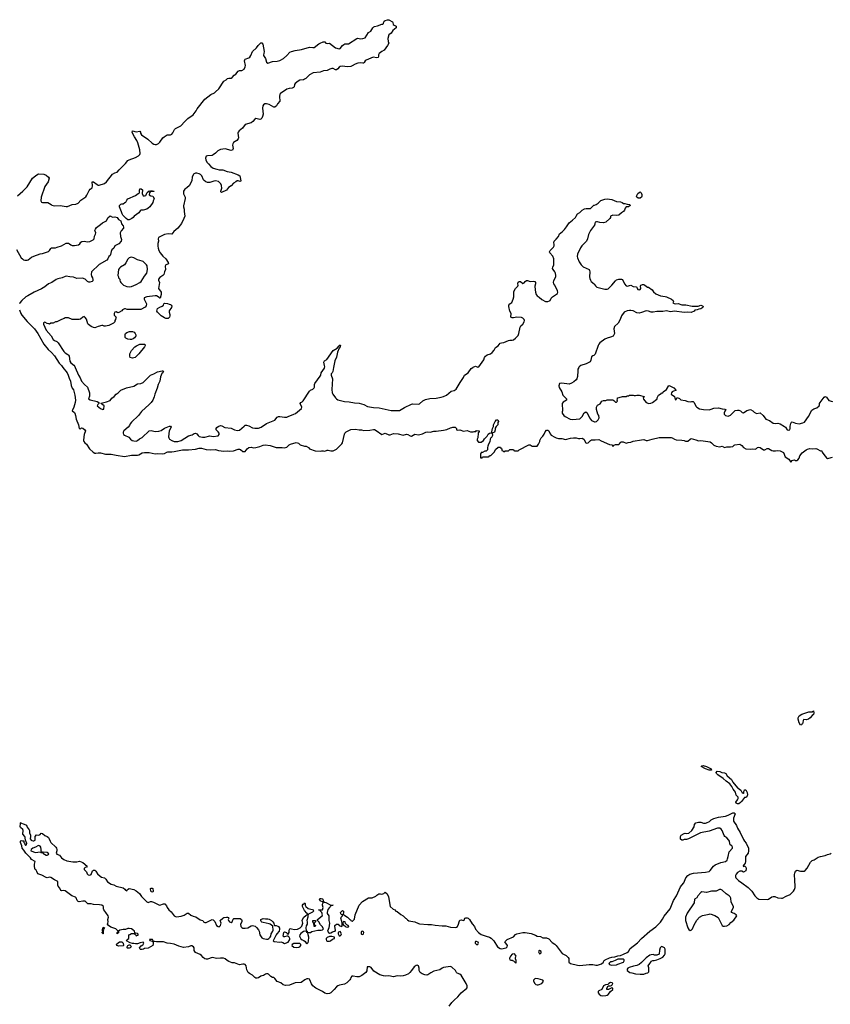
# Model space of a CAD drawing. Header units: inches. Extents: x 2348423 to 2474978, y 460702 to 613625.
# Tile 49 of 113: x 2390305 to 2403975, y 549259 to 565865. Entities that reach past the tile are written whole.
import ezdxf

# ---------------------------------------------------------------- set-up
doc = ezdxf.new("R2010")
doc.units = ezdxf.units.IN
doc.header["$MEASUREMENT"] = 0
for name, color, linetype in [('C3594', 7, 'Continuous'), ('C3595', 7, 'Continuous'), ('C3596', 7, 'Continuous'), ('C4504', 7, 'Continuous'), ('C4505', 7, 'Continuous'), ('C4506', 7, 'Continuous')]:
    doc.layers.add(name, color=color, linetype=linetype)

msp = doc.modelspace()

# ---------------------------------------------------------------- linework, layer by layer
at = {"layer": 'C3594', "color": 5, "elevation": 40}
for points in [[(2397547, 549230), (2397590, 549291), (2397630, 549331), (2397696, 549384), (2397749, 549450), (2397847, 549533), (2397851, 549549), (2397850, 549570), (2397835, 549610), (2397752, 549750), (2397730, 549769), (2397684, 549784), (2397674, 549794), (2397652, 549832), (2397590, 549888), (2397570, 549897), (2397450, 549881), (2397430, 549871), (2397390, 549840), (2397290, 549816), (2397239, 549790), (2397190, 549756), (2397170, 549751), (2397136, 549756), (2397092, 549772), (2397057, 549797), (2397040, 549830), (2397039, 549870), (2397032, 549910), (2397010, 549921), (2396990, 549916), (2396959, 549890), (2396910, 549830), (2396887, 549793), (2396864, 549776), (2396810, 549751), (2396770, 549739), (2396730, 549733), (2396670, 549742), (2396610, 549725), (2396530, 549742), (2396470, 549736), (2396439, 549739), (2396379, 549759), (2396279, 549819), (2396230, 549881), (2396210, 549890), (2396170, 549894), (2396166, 549890), (2396162, 549830), (2396157, 549823), (2396142, 549798), (2396076, 549744), (2396030, 549725), (2395990, 549725), (2395930, 549735), (2395908, 549732), (2395890, 549712), (2395884, 549690), (2395872, 549670), (2395821, 549619), (2395781, 549599), (2395696, 549584), (2395670, 549573), (2395647, 549553), (2395610, 549508), (2395550, 549453), (2395530, 549443), (2395490, 549437), (2395450, 549449), (2395410, 549475), (2395302, 549530), (2395274, 549550), (2395250, 549571), (2395225, 549605), (2395200, 549670), (2395190, 549682), (2395170, 549691), (2395150, 549687), (2395113, 549670), (2395050, 549628), (2394950, 549620), (2394857, 549583), (2394790, 549577), (2394750, 549585), (2394710, 549620), (2394650, 549645), (2394610, 549695), (2394590, 549709), (2394570, 549714), (2394538, 549730), (2394499, 549770), (2394490, 549774), (2394470, 549776), (2394451, 549770), (2394414, 549746), (2394390, 549742), (2394370, 549733), (2394333, 549707), (2394310, 549700), (2394290, 549700), (2394269, 549709), (2394230, 549750), (2394179, 549779), (2394158, 549798), (2394138, 549838), (2394124, 549910), (2394107, 549930), (2394090, 549937), (2394070, 549938), (2394010, 549923), (2393930, 549956), (2393890, 549956), (2393830, 549983), (2393806, 550000)], [(2398615, 550000), (2398633, 549993), (2398670, 549954), (2398678, 549970), (2398678, 549990), (2398675, 550000)], [(2399565, 550000), (2399565, 549970), (2399592, 549950), (2399710, 549917), (2399750, 549913), (2399911, 549931), (2399970, 549931), (2400000, 549924)]]:
    msp.add_lwpolyline(points, dxfattribs=at)
msp.add_lwpolyline([(2399010, 549693), (2398991, 549689), (2398972, 549668), (2398971, 549650), (2398990, 549612), (2399010, 549591), (2399030, 549585), (2399050, 549585), (2399110, 549612), (2399128, 549630), (2399138, 549650), (2399130, 549666), (2399049, 549689)], close=True, dxfattribs=at)
at = {"layer": 'C3595', "color": 5}
for points, elevation in [([(2391034, 560000), (2391104, 559910), (2391121, 559870), (2391137, 559817), (2391160, 559770), (2391174, 559694), (2391190, 559650), (2391210, 559625), (2391237, 559530), (2391244, 559450), (2391240, 559410), (2391220, 559330), (2391189, 559269), (2391230, 559239), (2391235, 559230), (2391247, 559190), (2391256, 559130), (2391295, 559030), (2391310, 558972), (2391330, 558965), (2391350, 558982), (2391370, 558978), (2391405, 558950), (2391416, 558930), (2391392, 558868), (2391386, 558830), (2391383, 558770), (2391387, 558750), (2391403, 558730), (2391430, 558707), (2391485, 558625), (2391543, 558570), (2391570, 558555), (2391590, 558553), (2391630, 558560), (2391670, 558560), (2391750, 558535), (2391850, 558538), (2391930, 558519), (2392070, 558499), (2392190, 558522), (2392290, 558520), (2392314, 558526), (2392370, 558558), (2392410, 558566), (2392490, 558565), (2392590, 558541), (2392632, 558548), (2392710, 558543), (2392750, 558550), (2392784, 558570), (2392805, 558575), (2392870, 558576), (2392910, 558582), (2393050, 558610), (2393150, 558611), (2393270, 558621), (2393330, 558639), (2393350, 558641), (2393370, 558639), (2393450, 558614), (2393530, 558610), (2393610, 558614), (2393657, 558597), (2393750, 558586), (2393810, 558594), (2393850, 558590), (2393910, 558593), (2393990, 558620), (2394010, 558622), (2394030, 558615), (2394070, 558584), (2394090, 558581), (2394110, 558585), (2394141, 558630), (2394170, 558650), (2394210, 558655), (2394250, 558646), (2394290, 558648), (2394356, 558664), (2394409, 558691), (2394443, 558697), (2394530, 558683), (2394630, 558651), (2394729, 558651), (2394770, 558643), (2394810, 558655), (2394850, 558694), (2394870, 558704), (2394970, 558736), (2395005, 558725), (2395037, 558697), (2395110, 558671), (2395134, 558670), (2395174, 558650), (2395194, 558630), (2395290, 558595), (2395370, 558586), (2395392, 558592), (2395430, 558592), (2395450, 558586), (2395490, 558603), (2395510, 558606), (2395550, 558596), (2395590, 558596), (2395650, 558622), (2395735, 558710), (2395749, 558731), (2395784, 558876), (2395790, 558890), (2395808, 558912), (2395890, 558951), (2395970, 558961), (2396030, 558947), (2396070, 558947), (2396110, 558934), (2396210, 558941), (2396270, 558953), (2396290, 558951), (2396317, 558937), (2396410, 558871), (2396470, 558891), (2396530, 558864), (2396555, 558865), (2396610, 558886), (2396690, 558879), (2396770, 558859), (2396830, 558875), (2396850, 558871), (2396888, 558848), (2396910, 558841), (2396970, 558874), (2397030, 558866), (2397097, 558883), (2397153, 558907), (2397186, 558914), (2397230, 558911), (2397290, 558923), (2397330, 558923), (2397450, 558941), (2397510, 558956), (2397570, 558982), (2397595, 558985), (2397610, 558992), (2397648, 558992), (2397674, 558970), (2397674, 558950), (2397684, 558944), (2397730, 558946), (2397790, 558927), (2397850, 558936), (2397910, 558916), (2397950, 558912), (2397970, 558922), (2397998, 558922), (2398010, 558934), (2398053, 558933), (2398054, 558910), (2398038, 558902), (2398034, 558890), (2398032, 558812), (2398022, 558790), (2398022, 558770), (2398041, 558741), (2398090, 558738), (2398129, 558770), (2398144, 558796), (2398190, 558842), (2398205, 558875), (2398230, 558891), (2398262, 558898), (2398268, 558912), (2398278, 558970), (2398296, 559004), (2398298, 559030), (2398322, 559090), (2398345, 559115), (2398358, 559118), (2398370, 559114), (2398378, 559090), (2398371, 559070), (2398371, 559030), (2398338, 559002), (2398324, 558976), (2398326, 558950), (2398312, 558910), (2398282, 558898), (2398274, 558890), (2398278, 558850), (2398259, 558821), (2398248, 558812), (2398238, 558790), (2398232, 558748), (2398210, 558706), (2398202, 558670), (2398192, 558650), (2398192, 558608), (2398170, 558586), (2398150, 558586), (2398110, 558566), (2398090, 558566), (2398085, 558555), (2398074, 558550), (2398074, 558490), (2398078, 558478), (2398090, 558474), (2398102, 558478), (2398110, 558494), (2398210, 558494), (2398222, 558498), (2398230, 558514), (2398250, 558514), (2398310, 558574), (2398330, 558614), (2398373, 558653), (2398413, 558653), (2398418, 558638), (2398434, 558630), (2398438, 558598), (2398453, 558593), (2398470, 558574), (2398490, 558594), (2398550, 558594), (2398570, 558614), (2398630, 558614), (2398638, 558598), (2398650, 558594), (2398710, 558594), (2398728, 558612), (2398890, 558692), (2398912, 558692), (2398950, 558674), (2399030, 558674), (2399056, 558704), (2399078, 558750), (2399078, 558770), (2399098, 558810), (2399130, 558842), (2399150, 558876), (2399164, 558916), (2399190, 558942), (2399210, 558942), (2399230, 558930), (2399250, 558878), (2399270, 558856), (2399330, 558826), (2399352, 558810), (2399390, 558799), (2399450, 558799), (2399510, 558787), (2399592, 558808), (2399645, 558815), (2399690, 558814), (2399730, 558802), (2399750, 558801), (2399790, 558807), (2399816, 558790), (2399850, 558731), (2399870, 558723), (2399890, 558727), (2399929, 558770), (2399950, 558779), (2400000, 558778)], 60), ([(2391240, 560000), (2391296, 559870), (2391324, 559824), (2391350, 559768), (2391396, 559710), (2391451, 559670), (2391483, 559570), (2391483, 559517), (2391466, 559470), (2391493, 559453), (2391610, 559425), (2391642, 559410), (2391642, 559390), (2391623, 559377), (2391611, 559350), (2391670, 559306), (2391710, 559292), (2391726, 559294), (2391729, 559350), (2391709, 559370), (2391675, 559390), (2391682, 559398), (2391770, 559418), (2391830, 559445), (2391861, 559479), (2391898, 559510), (2391930, 559548), (2391966, 559570), (2392010, 559614), (2392104, 559656), (2392230, 559686), (2392290, 559721), (2392350, 559731), (2392390, 559747), (2392513, 559867), (2392538, 559882), (2392570, 559891), (2392630, 559927), (2392710, 559945), (2392722, 559942), (2392730, 559934), (2392731, 559931), (2392718, 559910), (2392704, 559896), (2392678, 559842), (2392670, 559770), (2392641, 559710), (2392624, 559650), (2392585, 559550), (2392574, 559506), (2392548, 559450), (2392523, 559410), (2392490, 559373), (2392361, 559259), (2392310, 559189), (2392190, 559077), (2392171, 559050), (2392158, 559022), (2392135, 558990), (2392061, 558930), (2392048, 558910), (2392048, 558890), (2392056, 558870), (2392070, 558858), (2392145, 558825), (2392174, 558790), (2392203, 558770), (2392230, 558760), (2392270, 558758), (2392293, 558767), (2392324, 558796), (2392370, 558819), (2392490, 558929), (2392525, 558935), (2392590, 558921), (2392650, 558925), (2392690, 558939), (2392750, 558977), (2392830, 559008), (2392850, 559010), (2392857, 558990), (2392828, 558932), (2392816, 558830), (2392818, 558810), (2392830, 558790), (2392870, 558765), (2392910, 558753), (2392970, 558752), (2393010, 558761), (2393028, 558770), (2393150, 558847), (2393214, 558866), (2393250, 558886), (2393270, 558892), (2393290, 558880), (2393314, 558850), (2393330, 558838), (2393390, 558825), (2393430, 558826), (2393510, 558845), (2393570, 558838), (2393650, 558848), (2393669, 558870), (2393669, 558890), (2393654, 558914), (2393620, 558950), (2393621, 558970), (2393632, 558988), (2393650, 559004), (2393690, 559019), (2393715, 559015), (2393767, 558987), (2393870, 558974), (2393930, 558950), (2393979, 558939), (2394010, 558943), (2394090, 559012), (2394110, 559024), (2394130, 559029), (2394170, 559017), (2394230, 558982), (2394270, 558975), (2394330, 558975), (2394376, 558990), (2394470, 559054), (2394610, 559110), (2394650, 559159), (2394670, 559173), (2394690, 559175), (2394770, 559159), (2394810, 559162), (2394835, 559170), (2394930, 559210), (2394955, 559225), (2395055, 559310), (2395063, 559330), (2395034, 559390), (2395049, 559410), (2395070, 559422), (2395083, 559437), (2395190, 559601), (2395210, 559616), (2395250, 559636), (2395270, 559656), (2395276, 559670), (2395275, 559710), (2395280, 559730), (2395372, 559850), (2395384, 559870), (2395389, 559911), (2395443, 559990), (2395446, 560000)], 80), ([(2395598, 560000), (2395586, 559934), (2395573, 559910), (2395556, 559890), (2395557, 559870), (2395581, 559810), (2395567, 559630), (2395574, 559574), (2395587, 559547), (2395629, 559489), (2395648, 559468), (2395670, 559452), (2395783, 559423), (2395859, 559419), (2395950, 559401), (2396030, 559396), (2396110, 559373), (2396170, 559344), (2396270, 559324), (2396370, 559316), (2396570, 559271), (2396690, 559271), (2396710, 559276), (2396793, 559327), (2396910, 559379), (2396930, 559384), (2397030, 559379), (2397050, 559384), (2397103, 559437), (2397150, 559459), (2397224, 559476), (2397330, 559484), (2397410, 559498), (2397450, 559509), (2397505, 559535), (2397581, 559599), (2397630, 559613), (2397664, 559636), (2397732, 559748), (2397789, 559830), (2397809, 559870), (2397870, 559911), (2397919, 559981), (2397946, 560000)], 80), ([(2399734, 560000), (2399719, 559970), (2399715, 559945), (2399714, 559846), (2399702, 559810), (2399689, 559791), (2399650, 559758), (2399610, 559732), (2399570, 559720), (2399450, 559735), (2399410, 559728), (2399399, 559690), (2399404, 559664), (2399448, 559590), (2399465, 559530), (2399527, 559470), (2399524, 559450), (2399470, 559412), (2399456, 559390), (2399461, 559270), (2399451, 559250), (2399451, 559230), (2399481, 559190), (2399506, 559170), (2399589, 559129), (2399630, 559124), (2399750, 559131), (2399789, 559170), (2399824, 559236), (2399850, 559251), (2399874, 559234), (2399912, 559150), (2399950, 559107), (2399990, 559086), (2400000, 559085)], 80), ([(2393806, 550000), (2393770, 550025), (2393745, 550035), (2393690, 550040), (2393630, 550030), (2393550, 550046), (2393470, 550021), (2393450, 550020), (2393430, 550026), (2393399, 550050), (2393370, 550085), (2393350, 550102), (2393270, 550135), (2393250, 550168), (2393246, 550210), (2393235, 550230), (2393210, 550244), (2393190, 550244), (2393150, 550229), (2393070, 550216), (2392990, 550240), (2392910, 550273), (2392850, 550286), (2392790, 550293), (2392730, 550311), (2392612, 550312), (2392576, 550316), (2392560, 550320), (2392546, 550350), (2392510, 550353), (2392494, 550350), (2392498, 550338), (2392542, 550322), (2392550, 550314), (2392558, 550318), (2392554, 550310), (2392557, 550277), (2392551, 550250), (2392470, 550208), (2392410, 550202), (2392392, 550190), (2392370, 550184), (2392345, 550185), (2392335, 550190), (2392328, 550212), (2392356, 550244), (2392380, 550260), (2392388, 550270), (2392398, 550290), (2392390, 550306), (2392335, 550295), (2392290, 550277), (2392257, 550277), (2392230, 550285), (2392206, 550286), (2392170, 550294), (2392108, 550330), (2392118, 550350), (2392148, 550370), (2392143, 550417), (2392148, 550430), (2392162, 550438), (2392189, 550451), (2392233, 550453), (2392258, 550438), (2392270, 550414), (2392306, 550430), (2392298, 550450), (2392290, 550455), (2392260, 550460), (2392247, 550467), (2392242, 550490), (2392216, 550516), (2392190, 550532), (2392150, 550538), (2392130, 550536), (2392090, 550521), (2392050, 550521), (2391994, 550510), (2391974, 550490), (2391970, 550466), (2391958, 550462), (2391950, 550448), (2391948, 550470), (2391962, 550478), (2391966, 550490), (2391949, 550510), (2391924, 550530), (2391843, 550563), (2391801, 550590), (2391788, 550610), (2391789, 550629), (2391796, 550650), (2391792, 550690), (2391802, 550730), (2391798, 550750), (2391758, 550810), (2391724, 550850), (2391716, 550870), (2391721, 550910), (2391689, 550929), (2391650, 550939), (2391550, 550942), (2391509, 550951), (2391452, 550952), (2391410, 550997), (2391370, 550998), (2391310, 550987), (2391293, 550993), (2391277, 551010), (2391255, 551055), (2391245, 551065), (2391186, 551086), (2391070, 551172), (2391050, 551180), (2391010, 551174), (2391001, 551181), (2390980, 551220), (2390954, 551250), (2390949, 551271), (2390948, 551330), (2390890, 551356), (2390830, 551399), (2390810, 551405), (2390770, 551394), (2390750, 551397), (2390677, 551437), (2390610, 551458), (2390597, 551497), (2390582, 551522), (2390569, 551530), (2390561, 551550), (2390554, 551590), (2390555, 551625), (2390566, 551670), (2390502, 551702), (2390485, 551730), (2390409, 551810), (2390377, 551857), (2390346, 551890), (2390344, 551930), (2390318, 551990), (2390318, 552010), (2390323, 552017), (2390330, 552022), (2390350, 552014), (2390370, 552014), (2390374, 552010), (2390374, 551990), (2390392, 551972), (2390393, 551953), (2390404, 551944), (2390410, 551942), (2390418, 551950), (2390428, 551970), (2390410, 552018), (2390403, 552023), (2390399, 552070), (2390393, 552090), (2390359, 552130), (2390362, 552190), (2390356, 552210), (2390319, 552239), (2390313, 552250), (2390317, 552310), (2390321, 552319), (2390330, 552323), (2390335, 552315), (2390362, 552302), (2390410, 552288), (2390419, 552279), (2390430, 552247), (2390464, 552204), (2390470, 552190), (2390473, 552150), (2390488, 552110), (2390490, 552090), (2390483, 552050), (2390496, 552030), (2390510, 552020), (2390530, 552015), (2390543, 552017), (2390565, 552030), (2390569, 552050), (2390566, 552090), (2390590, 552116), (2390630, 552111), (2390650, 552122), (2390670, 552145), (2390690, 552141), (2390730, 552105), (2390771, 552091), (2390792, 552070), (2390805, 552050), (2390818, 552010), (2390831, 551990), (2390915, 551910), (2390927, 551890), (2390931, 551870), (2390931, 551849), (2390921, 551810), (2390930, 551792), (2390974, 551774), (2391011, 551730), (2391050, 551699), (2391100, 551680), (2391202, 551662), (2391270, 551664), (2391312, 551672), (2391370, 551651), (2391442, 551590), (2391434, 551570), (2391410, 551566), (2391394, 551550), (2391394, 551530), (2391431, 551491), (2391442, 551462), (2391462, 551442), (2391490, 551436), (2391512, 551448), (2391535, 551510), (2391550, 551521), (2391570, 551519), (2391590, 551507), (2391619, 551459), (2391661, 551421), (2391686, 551406), (2391733, 551390), (2391757, 551370), (2391784, 551324), (2391847, 551287), (2391893, 551273), (2391932, 551250), (2392050, 551223), (2392079, 551199), (2392090, 551182), (2392110, 551172), (2392124, 551196), (2392150, 551211), (2392230, 551193), (2392270, 551175), (2392326, 551126), (2392360, 551080), (2392450, 550985), (2392470, 550979), (2392510, 550995), (2392530, 550995), (2392563, 550983), (2392650, 550936), (2392666, 550934), (2392730, 550955), (2392751, 550951), (2392780, 550920), (2392791, 550890), (2392819, 550850), (2392858, 550818), (2392910, 550751), (2392930, 550739), (2392950, 550735), (2393030, 550745), (2393078, 550762), (2393130, 550796), (2393150, 550796), (2393190, 550765), (2393230, 550748), (2393276, 550736), (2393350, 550686), (2393391, 550671), (2393405, 550650), (2393430, 550639), (2393450, 550641), (2393550, 550692), (2393570, 550686), (2393596, 550656), (2393624, 550590), (2393650, 550571), (2393670, 550568), (2393690, 550586), (2393700, 550610), (2393701, 550630), (2393688, 550670), (2393730, 550710), (2393750, 550721), (2393791, 550731), (2393811, 550731), (2393824, 550724), (2393832, 550710), (2393821, 550690), (2393824, 550670), (2393843, 550650), (2393870, 550639), (2393891, 550649), (2393905, 550695), (2393914, 550706), (2394024, 550704), (2394046, 550690), (2394051, 550670), (2394051, 550650), (2394031, 550609), (2394036, 550570), (2394050, 550556), (2394070, 550544), (2394110, 550542), (2394150, 550549), (2394210, 550584), (2394230, 550587), (2394275, 550575), (2394297, 550557), (2394335, 550515), (2394344, 550490), (2394355, 550430), (2394390, 550383), (2394411, 550370), (2394470, 550358), (2394490, 550359), (2394509, 550370), (2394529, 550390), (2394539, 550410), (2394548, 550450), (2394574, 550490), (2394577, 550510), (2394575, 550575), (2394530, 550609), (2394510, 550618), (2394410, 550638), (2394387, 550647), (2394376, 550656), (2394369, 550670), (2394369, 550689), (2394410, 550705), (2394450, 550698), (2394490, 550702), (2394510, 550696), (2394550, 550672), (2394575, 550650), (2394590, 550630), (2394596, 550596), (2394602, 550590), (2394630, 550588), (2394658, 550578), (2394671, 550570), (2394685, 550545), (2394688, 550528), (2394679, 550490), (2394639, 550450), (2394628, 550432), (2394579, 550330), (2394596, 550316), (2394692, 550308), (2394711, 550311), (2394743, 550303), (2394770, 550287), (2394790, 550288), (2394832, 550308), (2394859, 550350), (2394859, 550370), (2394849, 550389), (2394830, 550409), (2394810, 550409), (2394770, 550395), (2394758, 550398), (2394749, 550410), (2394758, 550470), (2394770, 550482), (2394790, 550478), (2394802, 550470), (2394814, 550450), (2394830, 550442), (2394848, 550470), (2394849, 550510), (2394858, 550530), (2394865, 550535), (2394890, 550534), (2394941, 550521), (2394990, 550526), (2395033, 550547), (2395061, 550579), (2395077, 550610), (2395081, 550630), (2395070, 550670), (2395073, 550690), (2395099, 550730), (2395130, 550756), (2395140, 550760), (2395158, 550782), (2395158, 550790), (2395150, 550794), (2395110, 550843), (2395073, 550910), (2395076, 550930), (2395088, 550950), (2395102, 550958), (2395110, 550970), (2395120, 550960), (2395121, 550930), (2395128, 550908), (2395170, 550874), (2395239, 550859), (2395252, 550850), (2395258, 550830), (2395245, 550815), (2395178, 550782), (2395162, 550758), (2395165, 550730), (2395145, 550670), (2395152, 550650), (2395152, 550610), (2395136, 550584), (2395133, 550550), (2395138, 550498), (2395151, 550490), (2395153, 550473), (2395210, 550471), (2395233, 550487), (2395332, 550512), (2395390, 550512), (2395410, 550518), (2395428, 550530), (2395408, 550570), (2395378, 550598), (2395350, 550648), (2395326, 550670), (2395328, 550690), (2395404, 550750), (2395413, 550770), (2395399, 550810), (2395378, 550830), (2395378, 550838), (2395367, 550847), (2395346, 550850), (2395410, 550854), (2395424, 550890), (2395409, 550930), (2395409, 550950), (2395422, 550970), (2395422, 550982), (2395370, 551004), (2395361, 551030), (2395364, 551036), (2395370, 551041), (2395390, 551043), (2395410, 551036), (2395418, 551030), (2395431, 550991), (2395443, 550983), (2395470, 550979), (2395550, 550931), (2395592, 550930), (2395550, 550926), (2395547, 550910), (2395527, 550893), (2395504, 550856), (2395488, 550808), (2395488, 550788), (2395516, 550750), (2395519, 550670), (2395531, 550629), (2395520, 550550), (2395498, 550490), (2395512, 550470), (2395530, 550461), (2395550, 550463), (2395579, 550481), (2395612, 550492), (2395628, 550492), (2395633, 550510), (2395619, 550570), (2395622, 550590), (2395650, 550611), (2395674, 550610), (2395694, 550590), (2395730, 550574), (2395742, 550578), (2395746, 550590), (2395746, 550630), (2395735, 550655), (2395723, 550710), (2395729, 550731), (2395749, 550750), (2395748, 550768), (2395730, 550775), (2395723, 550783), (2395713, 550810), (2395744, 550836), (2395750, 550839), (2395763, 550830), (2395767, 550810), (2395761, 550781), (2395771, 550770), (2395835, 550730), (2395870, 550691), (2395883, 550683), (2395890, 550672), (2395910, 550662), (2395916, 550664), (2395950, 550694), (2395964, 550770), (2396030, 550931), (2396085, 550995), (2396190, 551054), (2396250, 551054), (2396310, 551082), (2396330, 551102), (2396360, 551120), (2396390, 551122), (2396410, 551114), (2396446, 551130), (2396470, 551152), (2396500, 551120), (2396523, 551070), (2396552, 550910), (2396602, 550862), (2396631, 550851), (2396650, 550831), (2396670, 550822), (2396730, 550772), (2396770, 550752), (2396810, 550712), (2396825, 550705), (2396844, 550684), (2396869, 550669), (2396969, 550649), (2397030, 550620), (2397050, 550615), (2397190, 550603), (2397250, 550606), (2397310, 550594), (2397430, 550583), (2397490, 550585), (2397570, 550563), (2397650, 550557), (2397670, 550560), (2397691, 550569), (2397707, 550610), (2397716, 550650), (2397730, 550676), (2397750, 550684), (2397790, 550675), (2397800, 550680), (2397812, 550710), (2397830, 550720), (2397850, 550720), (2397870, 550710), (2397890, 550690), (2397937, 550617), (2397973, 550573), (2397989, 550529), (2398045, 550470), (2398090, 550434), (2398170, 550407), (2398230, 550392), (2398257, 550377), (2398303, 550330), (2398362, 550230), (2398410, 550198), (2398430, 550193), (2398510, 550211), (2398527, 550230), (2398529, 550250), (2398489, 550311), (2398528, 550350), (2398630, 550395), (2398666, 550434), (2398690, 550448), (2398790, 550470), (2398830, 550470), (2398930, 550455), (2399004, 550424), (2399030, 550407), (2399090, 550405), (2399130, 550382), (2399150, 550378), (2399190, 550379), (2399230, 550362), (2399283, 550303), (2399330, 550273), (2399352, 550252), (2399455, 550115), (2399520, 550080), (2399552, 550050), (2399565, 550030), (2399565, 550000)], 40), ([(2398675, 550000), (2398668, 550028), (2398669, 550050), (2398675, 550070), (2398669, 550090), (2398650, 550109), (2398610, 550104), (2398581, 550070), (2398570, 550048), (2398564, 550030), (2398570, 550012), (2398590, 550002), (2398610, 550002), (2398615, 550000)], 40)]:
    msp.add_lwpolyline(points, dxfattribs=dict(at, elevation=elevation))
at = {"layer": 'C3595', "color": 5, "elevation": 40}
for points in [[(2390630, 551939), (2390610, 551932), (2390570, 551907), (2390525, 551890), (2390498, 551870), (2390492, 551850), (2390570, 551821), (2390652, 551832), (2390670, 551822), (2390678, 551822), (2390686, 551830), (2390668, 551848), (2390669, 551870), (2390661, 551910), (2390650, 551929)], [(2390714, 551826), (2390698, 551822), (2390694, 551810), (2390750, 551772), (2390770, 551772), (2390790, 551785), (2390794, 551790), (2390788, 551810), (2390770, 551819)], [(2392550, 551149), (2392530, 551155), (2392515, 551170), (2392509, 551210), (2392520, 551220), (2392540, 551220), (2392551, 551211), (2392558, 551170)], [(2395290, 550569), (2395269, 550570), (2395267, 550627), (2395246, 550650), (2395249, 550671), (2395294, 550670), (2395292, 550650), (2395272, 550630), (2395274, 550594), (2395291, 550590)], [(2395770, 550654), (2395762, 550650), (2395754, 550630), (2395758, 550598), (2395790, 550582), (2395798, 550570), (2395806, 550566), (2395830, 550563), (2395850, 550567), (2395854, 550570), (2395844, 550590), (2395821, 550601), (2395802, 550622), (2395792, 550652)], [(2391710, 550448), (2391702, 550462), (2391688, 550470), (2391706, 550474), (2391704, 550510), (2391710, 550550), (2391730, 550558), (2391738, 550550), (2391730, 550538), (2391724, 550536), (2391712, 550490), (2391714, 550450)], [(2395110, 550493), (2395090, 550486), (2395045, 550455), (2395027, 550430), (2395024, 550410), (2395046, 550366), (2395069, 550349), (2395098, 550338), (2395120, 550320), (2395138, 550290), (2395150, 550281), (2395170, 550302), (2395176, 550324), (2395179, 550390), (2395169, 550430), (2395166, 550466), (2395150, 550468), (2395147, 550487)], [(2395710, 550489), (2395683, 550477), (2395675, 550465), (2395674, 550450), (2395690, 550416), (2395710, 550415), (2395725, 550430), (2395732, 550450)], [(2396090, 550495), (2396070, 550488), (2396064, 550470), (2396064, 550450), (2396070, 550441), (2396090, 550436), (2396101, 550450), (2396109, 550470), (2396103, 550483)], [(2391970, 550239), (2391950, 550249), (2391935, 550270), (2391941, 550279), (2391990, 550311), (2392030, 550311), (2392052, 550290), (2392054, 550250), (2392050, 550248)], [(2395570, 550402), (2395530, 550401), (2395490, 550387), (2395471, 550370), (2395471, 550350), (2395479, 550330), (2395490, 550323), (2395530, 550324), (2395549, 550330), (2395581, 550359), (2395615, 550370), (2395614, 550390)], [(2398010, 550321), (2397990, 550317), (2397984, 550310), (2397985, 550290), (2398010, 550268), (2398030, 550267), (2398045, 550290), (2398036, 550310)], [(2392150, 550205), (2392125, 550205), (2392119, 550210), (2392117, 550230), (2392129, 550251), (2392150, 550265), (2392170, 550262), (2392183, 550230), (2392170, 550214)], [(2395030, 550285), (2394930, 550285), (2394898, 550270), (2394896, 550250), (2394930, 550224), (2394970, 550218), (2395010, 550222), (2395029, 550230), (2395046, 550250), (2395045, 550270)], [(2399070, 550166), (2399058, 550162), (2399054, 550146), (2399063, 550123), (2399070, 550112), (2399090, 550114), (2399098, 550130), (2399098, 550150)]]:
    msp.add_lwpolyline(points, close=True, dxfattribs=at)
at = {"layer": 'C3596', "color": 5}
for points, elevation in [([(2390270, 562894), (2390357, 562970), (2390430, 563047), (2390524, 563190), (2390570, 563231), (2390610, 563258), (2390630, 563265), (2390710, 563258), (2390750, 563245), (2390791, 563211), (2390802, 563190), (2390785, 563130), (2390731, 563050), (2390665, 562870), (2390662, 562810), (2390674, 562790), (2390690, 562782), (2390780, 562780), (2390834, 562750), (2390850, 562734), (2390885, 562725), (2390990, 562731), (2391090, 562716), (2391110, 562716), (2391190, 562747), (2391250, 562751), (2391289, 562771), (2391337, 562823), (2391420, 562880), (2391437, 562903), (2391477, 562983), (2391495, 563005), (2391529, 563031), (2391535, 563065), (2391530, 563132), (2391550, 563130), (2391610, 563087), (2391630, 563076), (2391647, 563073), (2391737, 563103), (2391770, 563131), (2391870, 563261), (2391910, 563283), (2391950, 563291), (2391981, 563330), (2392090, 563438), (2392130, 563489), (2392150, 563501), (2392257, 563543), (2392307, 563570), (2392333, 563590), (2392339, 563610), (2392332, 563672), (2392298, 563790), (2392282, 563830), (2392240, 563890), (2392210, 563950), (2392203, 563970), (2392209, 563990), (2392270, 563975), (2392330, 563985), (2392345, 563970), (2392344, 563950), (2392362, 563922), (2392469, 563849), (2392541, 563781), (2392567, 563767), (2392590, 563761), (2392610, 563762), (2392644, 563776), (2392670, 563798), (2392720, 563870), (2392742, 563890), (2392790, 563921), (2392850, 563924), (2392870, 563932), (2392886, 563954), (2392914, 564010), (2392930, 564030), (2393024, 564076), (2393090, 564150), (2393140, 564200), (2393230, 564261), (2393282, 564330), (2393297, 564363), (2393430, 564525), (2393530, 564603), (2393590, 564630), (2393610, 564647), (2393662, 564698), (2393750, 564827), (2393789, 564850), (2393810, 564871), (2393830, 564878), (2393870, 564879), (2393890, 564887), (2393924, 564930), (2393950, 564947), (2393990, 564995), (2394010, 565005), (2394051, 565009), (2394090, 565030), (2394110, 565067), (2394115, 565090), (2394096, 565170), (2394100, 565190), (2394110, 565200), (2394170, 565223), (2394186, 565234), (2394202, 565258), (2394230, 565326), (2394297, 565390), (2394324, 565430), (2394370, 565475), (2394390, 565477), (2394406, 565450), (2394427, 565330), (2394425, 565295), (2394417, 565270), (2394419, 565259), (2394450, 565211), (2394467, 565147), (2394490, 565133), (2394570, 565160), (2394650, 565163), (2394690, 565174), (2394752, 565210), (2394810, 565262), (2394862, 565318), (2394889, 565331), (2394950, 565347), (2395057, 565363), (2395190, 565400), (2395250, 565393), (2395270, 565397), (2395350, 565460), (2395370, 565471), (2395422, 565490), (2395451, 565490), (2395470, 565471), (2395490, 565461), (2395530, 565467), (2395630, 565390), (2395690, 565376), (2395710, 565381), (2395750, 565431), (2395770, 565447), (2395790, 565455), (2395850, 565460), (2395990, 565547), (2396010, 565551), (2396050, 565543), (2396090, 565546), (2396130, 565561), (2396190, 565647), (2396229, 565671), (2396263, 565730), (2396276, 565744), (2396290, 565752), (2396338, 565762), (2396412, 565792), (2396428, 565792), (2396438, 565802), (2396444, 565830), (2396450, 565838), (2396468, 565850), (2396510, 565865), (2396530, 565865), (2396591, 565831), (2396599, 565819), (2396606, 565786), (2396622, 565770), (2396655, 565755), (2396654, 565730), (2396598, 565682), (2396570, 565639), (2396533, 565607), (2396516, 565550), (2396518, 565498), (2396531, 565470), (2396510, 565428), (2396452, 565350), (2396410, 565329), (2396367, 565293), (2396357, 565270), (2396358, 565250), (2396350, 565226), (2396330, 565224), (2396267, 565233), (2396190, 565197), (2396150, 565184), (2396130, 565169), (2396116, 565144), (2396106, 565134), (2396090, 565130), (2396050, 565135), (2396010, 565130), (2395964, 565116), (2395910, 565084), (2395890, 565078), (2395830, 565068), (2395750, 565080), (2395710, 565078), (2395690, 565065), (2395670, 565035), (2395650, 565017), (2395630, 565018), (2395590, 565041), (2395570, 565040), (2395536, 565030), (2395493, 565007), (2395430, 565004), (2395370, 564978), (2395254, 564966), (2395190, 564936), (2395130, 564871), (2395110, 564859), (2395089, 564851), (2395030, 564842), (2395000, 564830), (2394953, 564790), (2394942, 564770), (2394932, 564730), (2394921, 564719), (2394901, 564710), (2394850, 564704), (2394810, 564691), (2394701, 564619), (2394692, 564608), (2394688, 564570), (2394692, 564488), (2394653, 564447), (2394635, 564410), (2394610, 564391), (2394590, 564390), (2394510, 564434), (2394470, 564447), (2394437, 564443), (2394418, 564430), (2394406, 564410), (2394399, 564370), (2394412, 564270), (2394402, 564230), (2394390, 564205), (2394370, 564185), (2394357, 564183), (2394290, 564196), (2394270, 564185), (2394235, 564145), (2394210, 564125), (2394110, 564096), (2394064, 564036), (2394005, 563990), (2393990, 563970), (2393985, 563950), (2393995, 563870), (2393990, 563856), (2393966, 563830), (2393910, 563791), (2393899, 563770), (2393896, 563750), (2393904, 563690), (2393895, 563665), (2393870, 563656), (2393770, 563687), (2393690, 563675), (2393647, 563653), (2393610, 563614), (2393570, 563583), (2393550, 563575), (2393470, 563571), (2393450, 563564), (2393436, 563530), (2393443, 563503), (2393462, 563462), (2393490, 563436), (2393530, 563386), (2393570, 563363), (2393630, 563344), (2393670, 563335), (2393730, 563330), (2393806, 563306), (2393873, 563293), (2393990, 563250), (2394016, 563230), (2394033, 563147), (2394030, 563138), (2394022, 563138), (2393990, 563149), (2393970, 563149), (2393951, 563130), (2393910, 563105), (2393870, 563063), (2393825, 563035), (2393790, 562992), (2393710, 562948), (2393700, 562960), (2393699, 562970), (2393716, 563024), (2393709, 563070), (2393696, 563096), (2393657, 563137), (2393610, 563148), (2393578, 563142), (2393510, 563119), (2393470, 563121), (2393445, 563130), (2393417, 563150), (2393406, 563166), (2393378, 563230), (2393353, 563253), (2393330, 563266), (2393290, 563279), (2393270, 563279), (2393238, 563262), (2393228, 563250), (2393211, 563210), (2393207, 563150), (2393171, 563069), (2393126, 563030), (2393090, 563006), (2393077, 562990), (2393069, 562970), (2393070, 562930), (2393093, 562870), (2393093, 562850), (2393066, 562726), (2393066, 562706), (2393079, 562670), (2393079, 562630), (2393088, 562550), (2393076, 562510), (2393033, 562430), (2392971, 562350), (2392906, 562294), (2392890, 562269), (2392870, 562249), (2392810, 562255), (2392750, 562243), (2392646, 562190), (2392643, 562170), (2392646, 562130), (2392636, 562090), (2392634, 562046), (2392638, 562010), (2392650, 561970), (2392675, 561930), (2392719, 561879), (2392770, 561830), (2392811, 561770), (2392812, 561750), (2392771, 561729), (2392758, 561710), (2392762, 561650), (2392745, 561615), (2392734, 561566), (2392718, 561550), (2392670, 561518), (2392648, 561490), (2392648, 561470), (2392661, 561430), (2392646, 561330), (2392691, 561269), (2392691, 561229), (2392674, 561170), (2392670, 561169), (2392659, 561179), (2392610, 561205), (2392590, 561209), (2392450, 561189), (2392406, 561174), (2392402, 561170), (2392402, 561150), (2392442, 561070), (2392440, 561040), (2392424, 561016), (2392350, 560975), (2392115, 560975), (2392090, 560988), (2392070, 560988), (2392038, 560970), (2392027, 560953), (2391976, 560924), (2391963, 560923), (2391930, 560936), (2391910, 560933), (2391898, 560910), (2391898, 560890), (2391901, 560881), (2391932, 560850), (2391924, 560836), (2391922, 560810), (2391912, 560790), (2391912, 560768), (2391890, 560746), (2391811, 560709), (2391750, 560698), (2391730, 560698), (2391710, 560708), (2391690, 560709), (2391630, 560693), (2391570, 560669), (2391550, 560673), (2391512, 560692), (2391466, 560726), (2391457, 560737), (2391432, 560812), (2391410, 560841), (2391390, 560858), (2391371, 560849), (2391330, 560815), (2391310, 560809), (2391190, 560808), (2391130, 560838), (2391070, 560838), (2391056, 560824), (2391010, 560809), (2390934, 560770), (2390910, 560768), (2390870, 560748), (2390833, 560747), (2390810, 560728), (2390796, 560736), (2390770, 560742), (2390730, 560764), (2390708, 560752), (2390709, 560730), (2390752, 560630), (2390835, 560535), (2390872, 560470), (2390890, 560455), (2390930, 560437), (2390956, 560416), (2391050, 560266), (2391070, 560247), (2391119, 560219), (2391128, 560208), (2391137, 560190), (2391150, 560104), (2391170, 560076), (2391218, 560038), (2391234, 560014), (2391240, 560000)], 80), ([(2397946, 560000), (2397954, 560006), (2397990, 560023), (2398030, 560004), (2398050, 560008), (2398130, 560128), (2398146, 560170), (2398160, 560190), (2398190, 560212), (2398247, 560230), (2398273, 560250), (2398308, 560290), (2398330, 560336), (2398374, 560366), (2398410, 560408), (2398430, 560416), (2398470, 560420), (2398550, 560455), (2398570, 560459), (2398610, 560459), (2398630, 560468), (2398666, 560494), (2398710, 560541), (2398722, 560570), (2398743, 560677), (2398758, 560702), (2398790, 560731), (2398815, 560770), (2398818, 560790), (2398812, 560810), (2398790, 560832), (2398770, 560841), (2398690, 560847), (2398630, 560837), (2398610, 560839), (2398589, 560849), (2398595, 560910), (2398570, 560950), (2398554, 561030), (2398554, 561050), (2398569, 561070), (2398603, 561097), (2398626, 561150), (2398637, 561190), (2398639, 561281), (2398669, 561330), (2398704, 561370), (2398709, 561390), (2398703, 561410), (2398710, 561436), (2398730, 561451), (2398750, 561451), (2398790, 561418), (2398810, 561425), (2398829, 561451), (2398850, 561465), (2398870, 561465), (2398911, 561451), (2398970, 561457), (2398990, 561451), (2399004, 561430), (2399004, 561410), (2398994, 561370), (2398996, 561310), (2399001, 561270), (2399016, 561230), (2399031, 561210), (2399066, 561186), (2399110, 561145), (2399170, 561111), (2399210, 561111), (2399239, 561121), (2399250, 561131), (2399270, 561170), (2399288, 561192), (2399372, 561248), (2399379, 561270), (2399375, 561290), (2399330, 561386), (2399314, 561410), (2399307, 561430), (2399315, 561465), (2399346, 561530), (2399348, 561550), (2399339, 561590), (2399330, 561610), (2399301, 561650), (2399293, 561670), (2399295, 561690), (2399312, 561728), (2399315, 561750), (2399315, 561830), (2399295, 561875), (2399246, 561930), (2399239, 561950), (2399249, 561970), (2399309, 562030), (2399318, 562050), (2399321, 562070), (2399313, 562110), (2399316, 562130), (2399354, 562166), (2399390, 562210), (2399410, 562251), (2399430, 562271), (2399459, 562290), (2399494, 562326), (2399509, 562350), (2399529, 562370), (2399570, 562438), (2399630, 562481), (2399679, 562530), (2399687, 562553), (2399710, 562591), (2399750, 562611), (2399790, 562651), (2399830, 562675), (2399857, 562683), (2399910, 562679), (2399930, 562683), (2399950, 562695), (2399990, 562734), (2400000, 562738)], 80), ([(2390250, 561990), (2390330, 561851), (2390350, 561831), (2390370, 561817), (2390390, 561811), (2390430, 561811), (2390450, 561816), (2390502, 561858), (2390541, 561879), (2390650, 561914), (2390690, 561919), (2390790, 561954), (2390809, 561970), (2390830, 562007), (2390844, 562016), (2390910, 562017), (2390938, 562030), (2391009, 562051), (2391090, 562095), (2391130, 562095), (2391147, 562087), (2391165, 562070), (2391190, 562059), (2391230, 562055), (2391295, 562065), (2391317, 562083), (2391334, 562110), (2391356, 562124), (2391390, 562131), (2391450, 562116), (2391490, 562122), (2391542, 562150), (2391562, 562170), (2391567, 562213), (2391585, 562250), (2391589, 562270), (2391575, 562310), (2391582, 562330), (2391602, 562358), (2391622, 562378), (2391670, 562411), (2391699, 562441), (2391769, 562470), (2391790, 562525), (2391830, 562555), (2391870, 562536), (2391910, 562540), (2391947, 562530), (2391974, 562494), (2392010, 562470), (2392022, 562422), (2392048, 562390), (2392056, 562364), (2392055, 562350), (2392014, 562306), (2392000, 562270), (2392006, 562210), (2392023, 562157), (2392015, 562130), (2391977, 562083), (2391930, 562064), (2391911, 562050), (2391891, 562010), (2391859, 561981), (2391846, 561954), (2391837, 561903), (2391830, 561889), (2391808, 561870), (2391793, 561830), (2391777, 561810), (2391643, 561737), (2391515, 561610), (2391509, 561569), (2391517, 561537), (2391531, 561510), (2391537, 561483), (2391537, 561463), (2391530, 561449), (2391490, 561436), (2391470, 561438), (2391450, 561450), (2391407, 561487), (2391366, 561506), (2391270, 561501), (2391210, 561525), (2391150, 561530), (2391090, 561542), (2391070, 561536), (2391021, 561510), (2390950, 561494), (2390919, 561481), (2390850, 561434), (2390790, 561412), (2390730, 561358), (2390674, 561326), (2390550, 561271), (2390440, 561210), (2390410, 561190), (2390339, 561130), (2390307, 561090), (2390300, 561070)], 60), ([(2400000, 562406), (2399998, 562402), (2399931, 562309), (2399898, 562242), (2399881, 562170), (2399864, 562130), (2399787, 562053), (2399762, 562018), (2399712, 561910), (2399707, 561870), (2399713, 561850), (2399739, 561779), (2399771, 561731), (2399810, 561698), (2399906, 561650), (2399917, 561637), (2399921, 561610), (2399917, 561530), (2399920, 561500), (2399929, 561470), (2399945, 561450), (2399991, 561411), (2400000, 561398)], 80), ([(2390301, 560970), (2390324, 560910), (2390341, 560881), (2390430, 560776), (2390553, 560650), (2390612, 560570), (2390713, 560393), (2390785, 560305), (2390844, 560250), (2390890, 560197), (2390973, 560073), (2391011, 560030), (2391034, 560000)], 60), ([(2395446, 560000), (2395450, 560010), (2395448, 560030), (2395432, 560090), (2395443, 560110), (2395484, 560136), (2395590, 560284), (2395657, 560323), (2395690, 560366), (2395710, 560381), (2395717, 560370), (2395712, 560350), (2395694, 560326), (2395665, 560255), (2395650, 560175), (2395618, 560110), (2395598, 560000)], 80), ([(2400000, 560213), (2399990, 560201), (2399970, 560195), (2399950, 560179), (2399939, 560121), (2399925, 560095), (2399857, 560063), (2399770, 560034), (2399739, 560010), (2399734, 560000)], 80)]:
    msp.add_lwpolyline(points, dxfattribs=dict(at, elevation=elevation))
for points, elevation in [([(2392390, 562894), (2392410, 562894), (2392430, 562902), (2392438, 562910), (2392442, 562930), (2392455, 562950), (2392490, 562978), (2392506, 562974), (2392522, 562978), (2392530, 562992), (2392534, 562974), (2392572, 562970), (2392570, 562966), (2392569, 562969), (2392511, 562969), (2392497, 562943), (2392491, 562910), (2392514, 562894), (2392550, 562887), (2392572, 562850), (2392570, 562830), (2392556, 562810), (2392550, 562782), (2392499, 562710), (2392470, 562684), (2392447, 562670), (2392390, 562652), (2392350, 562650), (2392338, 562642), (2392314, 562610), (2392233, 562550), (2392220, 562530), (2392199, 562510), (2392150, 562489), (2392130, 562489), (2392099, 562510), (2392045, 562570), (2392033, 562590), (2392024, 562624), (2391990, 562710), (2391990, 562730), (2391998, 562742), (2392010, 562753), (2392030, 562760), (2392050, 562759), (2392081, 562779), (2392093, 562790), (2392110, 562822), (2392130, 562842), (2392261, 562899), (2392305, 562935), (2392319, 562941), (2392328, 562950), (2392324, 562990), (2392330, 563011), (2392354, 563014), (2392374, 562994), (2392372, 562932)], 60), ([(2392190, 561857), (2392170, 561855), (2392150, 561846), (2392130, 561825), (2392098, 561762), (2392073, 561730), (2392003, 561690), (2391986, 561674), (2391974, 561650), (2391962, 561550), (2391974, 561530), (2391974, 561510), (2391994, 561490), (2391994, 561470), (2392002, 561450), (2392012, 561430), (2392031, 561410), (2392058, 561390), (2392110, 561366), (2392150, 561362), (2392190, 561366), (2392270, 561399), (2392329, 561430), (2392352, 561448), (2392410, 561538), (2392449, 561591), (2392461, 561650), (2392454, 561714), (2392444, 561730), (2392390, 561784), (2392370, 561795), (2392290, 561817), (2392230, 561847)], 80), ([(2392810, 560828), (2392772, 560828), (2392750, 560835), (2392690, 560868), (2392628, 560930), (2392618, 560950), (2392630, 560992), (2392666, 561014), (2392710, 561031), (2392729, 561050), (2392738, 561070), (2392750, 561082), (2392797, 561077), (2392825, 561065), (2392850, 561062), (2392862, 561050), (2392871, 561031), (2392865, 561010), (2392824, 560956), (2392825, 560930), (2392838, 560890), (2392838, 560870), (2392830, 560846)], 80), ([(2392190, 560469), (2392169, 560469), (2392130, 560479), (2392095, 560495), (2392085, 560505), (2392083, 560557), (2392088, 560570), (2392110, 560591), (2392155, 560605), (2392205, 560605), (2392234, 560594), (2392254, 560574), (2392265, 560550), (2392265, 560530), (2392260, 560520), (2392242, 560498), (2392220, 560480)], 80), ([(2392210, 560157), (2392169, 560170), (2392161, 560190), (2392165, 560230), (2392193, 560287), (2392249, 560350), (2392274, 560366), (2392330, 560391), (2392414, 560390), (2392422, 560370), (2392411, 560350), (2392315, 560230), (2392250, 560169)], 80)]:
    msp.add_lwpolyline(points, close=True, dxfattribs=dict(at, elevation=elevation))
at = {"layer": 'C4504', "color": 5, "elevation": 40}
for points in [[(2400000, 549924), (2400020, 549920), (2400050, 549918), (2400118, 549942), (2400148, 549972), (2400158, 549990), (2400168, 550000)], [(2400345, 550000), (2400290, 549978), (2400270, 549975), (2400242, 549950), (2400254, 549930), (2400282, 549922), (2400370, 549926), (2400390, 549938), (2400486, 549970), (2400498, 549990), (2400498, 550000)], [(2400827, 550000), (2400790, 549962), (2400751, 549929), (2400710, 549913), (2400657, 549903), (2400581, 549879), (2400562, 549870), (2400547, 549853), (2400551, 549830), (2400570, 549811), (2400596, 549796), (2400630, 549791), (2400690, 549771), (2400770, 549765), (2400830, 549769), (2400870, 549785), (2400898, 549790), (2400915, 549805), (2400912, 549872), (2400902, 549910), (2400929, 549950), (2400949, 549970), (2400955, 549985), (2400984, 549996), (2401007, 550000)]]:
    msp.add_lwpolyline(points, dxfattribs=at)
msp.add_lwpolyline([(2400270, 549625), (2400238, 549610), (2400225, 549595), (2400182, 549590), (2400152, 549570), (2400122, 549510), (2400071, 549489), (2400063, 549477), (2400059, 549450), (2400076, 549430), (2400106, 549410), (2400130, 549403), (2400190, 549408), (2400210, 549411), (2400230, 549422), (2400267, 549473), (2400308, 549510), (2400306, 549530), (2400290, 549538), (2400234, 549510), (2400208, 549510), (2400208, 549532), (2400228, 549572), (2400270, 549571), (2400283, 549577), (2400298, 549590), (2400308, 549610), (2400299, 549619)], close=True, dxfattribs=at)
at = {"layer": 'C4505', "color": 5}
for points, elevation in [([(2400000, 559085), (2400010, 559084), (2400031, 559089), (2400061, 559119), (2400079, 559150), (2400069, 559189), (2400054, 559214), (2400030, 559290), (2400030, 559332), (2400050, 559366), (2400092, 559388), (2400124, 559430), (2400150, 559442), (2400190, 559444), (2400211, 559451), (2400310, 559451), (2400324, 559444), (2400350, 559414), (2400370, 559414), (2400386, 559430), (2400378, 559450), (2400386, 559470), (2400386, 559490), (2400413, 559493), (2400470, 559512), (2400530, 559512), (2400550, 559522), (2400570, 559522), (2400590, 559532), (2400648, 559532), (2400670, 559525), (2400690, 559525), (2400710, 559531), (2400750, 559531), (2400834, 559510), (2400822, 559490), (2400824, 559464), (2400872, 559410), (2400914, 559394), (2400950, 559396), (2400979, 559410), (2401050, 559465), (2401055, 559470), (2401055, 559490), (2401078, 559530), (2401120, 559560), (2401128, 559570), (2401150, 559572), (2401159, 559590), (2401215, 559630), (2401250, 559694), (2401270, 559692), (2401334, 559654), (2401374, 559610), (2401330, 559599), (2401310, 559589), (2401296, 559570), (2401291, 559550), (2401345, 559510), (2401354, 559490), (2401358, 559458), (2401370, 559454), (2401390, 559492), (2401430, 559476), (2401455, 559455), (2401530, 559441), (2401570, 559423), (2401610, 559422), (2401632, 559428), (2401665, 559425), (2401681, 559410), (2401710, 559345), (2401725, 559330), (2401770, 559303), (2401834, 559290), (2401930, 559285), (2401966, 559294), (2402010, 559311), (2402090, 559319), (2402150, 559301), (2402199, 559299), (2402212, 559290), (2402195, 559265), (2402184, 559236), (2402185, 559210), (2402210, 559188), (2402250, 559180), (2402290, 559196), (2402370, 559271), (2402410, 559281), (2402430, 559281), (2402458, 559270), (2402490, 559238), (2402510, 559235), (2402565, 559275), (2402630, 559293), (2402667, 559270), (2402690, 559244), (2402730, 559222), (2402790, 559234), (2402842, 559190), (2402889, 559129), (2402950, 559106), (2403010, 559062), (2403047, 559053), (2403090, 559062), (2403131, 559050), (2403205, 559005), (2403221, 558990), (2403247, 558950), (2403270, 558942), (2403292, 558950), (2403298, 558970), (2403299, 559010), (2403307, 559053), (2403321, 559079), (2403330, 559083), (2403390, 559059), (2403448, 559048), (2403510, 559063), (2403542, 559078), (2403610, 559170), (2403663, 559277), (2403697, 559303), (2403750, 559319), (2403785, 559350), (2403792, 559370), (2403793, 559390), (2403804, 559410), (2403870, 559501), (2403890, 559511), (2403910, 559496), (2403950, 559443), (2404010, 559424)], 80), ([(2400000, 558778), (2400010, 558777), (2400070, 558783), (2400110, 558761), (2400250, 558701), (2400292, 558692), (2400310, 558674), (2400322, 558678), (2400326, 558690), (2400350, 558702), (2400390, 558698), (2400410, 558701), (2400422, 558710), (2400429, 558731), (2400450, 558746), (2400483, 558743), (2400530, 558722), (2400565, 558735), (2400610, 558739), (2400650, 558755), (2400790, 558781), (2400830, 558783), (2400870, 558767), (2400890, 558767), (2400970, 558793), (2401090, 558818), (2401230, 558816), (2401290, 558821), (2401310, 558813), (2401348, 558788), (2401377, 558777), (2401470, 558776), (2401510, 558766), (2401534, 558754), (2401570, 558759), (2401609, 558790), (2401630, 558799), (2401710, 558778), (2401750, 558762), (2401790, 558768), (2401870, 558759), (2401950, 558743), (2401970, 558731), (2402010, 558687), (2402050, 558671), (2402110, 558663), (2402151, 558671), (2402192, 558652), (2402230, 558661), (2402290, 558661), (2402330, 558667), (2402352, 558688), (2402366, 558694), (2402450, 558706), (2402481, 558681), (2402510, 558647), (2402550, 558628), (2402630, 558619), (2402670, 558626), (2402710, 558623), (2402730, 558631), (2402750, 558647), (2402770, 558653), (2402790, 558647), (2402850, 558609), (2402870, 558609), (2402908, 558632), (2402930, 558635), (2402990, 558601), (2403010, 558594), (2403049, 558591), (2403090, 558599), (2403130, 558595), (2403186, 558566), (2403216, 558490), (2403273, 558453), (2403310, 558405), (2403332, 558428), (2403350, 558437), (2403370, 558443), (2403390, 558431), (2403410, 558431), (2403430, 558441), (2403449, 558470), (2403461, 558510), (2403499, 558561), (2403570, 558611), (2403590, 558621), (2403630, 558631), (2403670, 558627), (2403730, 558631), (2403750, 558627), (2403810, 558591), (2403830, 558592), (2403838, 558570), (2403864, 558530), (2403913, 558473), (2403930, 558467), (2403950, 558469), (2404010, 558489)], 60), ([(2400168, 550000), (2400178, 550010), (2400250, 550045), (2400290, 550056), (2400340, 550060), (2400390, 550078), (2400435, 550085), (2400490, 550105), (2400550, 550133), (2400570, 550151), (2400601, 550199), (2400725, 550295), (2400790, 550370), (2400930, 550490), (2401034, 550566), (2401110, 550647), (2401146, 550694), (2401175, 550745), (2401273, 550867), (2401333, 551010), (2401384, 551090), (2401450, 551241), (2401469, 551270), (2401506, 551310), (2401539, 551390), (2401570, 551431), (2401606, 551454), (2401670, 551470), (2401871, 551489), (2401930, 551500), (2401950, 551515), (2402005, 551590), (2402033, 551610), (2402128, 551652), (2402210, 551670), (2402233, 551690), (2402244, 551710), (2402255, 551750), (2402269, 551830), (2402324, 551890), (2402324, 551910), (2402314, 551930), (2402289, 551950), (2402279, 551970), (2402273, 552010), (2402264, 552030), (2402230, 552069), (2402198, 552090), (2402185, 552105), (2402154, 552190), (2402133, 552213), (2402110, 552229), (2402070, 552229), (2401930, 552178), (2401788, 552152), (2401750, 552137), (2401582, 552050), (2401550, 552039), (2401510, 552038), (2401490, 552029), (2401470, 552028), (2401450, 552046), (2401448, 552088), (2401462, 552110), (2401510, 552141), (2401530, 552146), (2401550, 552141), (2401590, 552146), (2401639, 552190), (2401679, 552250), (2401687, 552293), (2401710, 552317), (2401752, 552332), (2401790, 552330), (2401836, 552316), (2401870, 552315), (2401890, 552320), (2401938, 552342), (2401966, 552370), (2402009, 552391), (2402090, 552413), (2402207, 552433), (2402250, 552447), (2402330, 552489), (2402354, 552490), (2402371, 552470), (2402340, 552400), (2402344, 552350), (2402394, 552274), (2402410, 552231), (2402455, 552155), (2402510, 552038), (2402526, 552010), (2402555, 551975), (2402593, 551893), (2402598, 551850), (2402590, 551810), (2402547, 551750), (2402544, 551730), (2402546, 551670), (2402540, 551640), (2402525, 551615), (2402510, 551606), (2402505, 551590), (2402510, 551582), (2402530, 551594), (2402550, 551574), (2402554, 551550), (2402552, 551510), (2402510, 551489), (2402483, 551503), (2402450, 551502), (2402410, 551481), (2402385, 551455), (2402375, 551430), (2402374, 551410), (2402381, 551390), (2402425, 551345), (2402484, 551310), (2402592, 551230), (2402650, 551170), (2402703, 551090), (2402735, 551055), (2402770, 551032), (2402910, 551026), (2402930, 551035), (2402988, 551072), (2403010, 551079), (2403037, 551077), (2403090, 551055), (2403153, 551047), (2403170, 551051), (2403230, 551085), (2403298, 551110), (2403352, 551168), (2403370, 551196), (2403382, 551230), (2403385, 551250), (2403375, 551350), (2403373, 551450), (2403375, 551470), (2403390, 551507), (2403410, 551519), (2403470, 551502), (2403533, 551507), (2403550, 551518), (2403584, 551556), (2403643, 551657), (2403670, 551683), (2403702, 551698), (2403770, 551741), (2403810, 551754), (2403890, 551767), (2403930, 551787), (2403970, 551798), (2403988, 551810)], 40), ([(2401007, 550000), (2401050, 550007), (2401108, 550030), (2401150, 550056), (2401177, 550090), (2401189, 550110), (2401193, 550130), (2401188, 550190), (2401178, 550210), (2401146, 550230), (2401130, 550234), (2401105, 550210), (2401092, 550170), (2401090, 550106), (2401048, 550088), (2401010, 550086), (2400990, 550098), (2400956, 550096), (2400934, 550090), (2400870, 550044), (2400827, 550000)], 40), ([(2400498, 550000), (2400498, 550010), (2400490, 550018), (2400470, 550022), (2400390, 550018), (2400345, 550000)], 40)]:
    msp.add_lwpolyline(points, dxfattribs=dict(at, elevation=elevation))
at = {"layer": 'C4505', "color": 5, "elevation": 40}
for points in [[(2403570, 554056), (2403530, 554062), (2403523, 554057), (2403516, 554044), (2403513, 554013), (2403506, 553990), (2403496, 553984), (2403490, 553974), (2403470, 553968), (2403450, 554004), (2403432, 554070), (2403434, 554090), (2403450, 554125), (2403493, 554150), (2403544, 554170), (2403615, 554190), (2403667, 554193), (2403690, 554207), (2403698, 554170), (2403690, 554145), (2403670, 554130), (2403636, 554090), (2403608, 554070)], [(2401970, 553209), (2401930, 553210), (2401870, 553230), (2401799, 553270), (2401810, 553281), (2401830, 553285), (2401890, 553272), (2401964, 553230)], [(2402510, 552814), (2402516, 552824), (2402518, 552850), (2402526, 552870), (2402530, 552874), (2402550, 552874), (2402574, 552830), (2402579, 552790), (2402570, 552758), (2402550, 552748), (2402530, 552748), (2402480, 552680), (2402459, 552661), (2402430, 552643), (2402410, 552640), (2402385, 552650), (2402384, 552670), (2402412, 552710), (2402420, 552730), (2402420, 552750), (2402390, 552785), (2402376, 552836), (2402362, 552862), (2402339, 552890), (2402314, 552934), (2402278, 552978), (2402220, 553020), (2402167, 553070), (2402077, 553130), (2402057, 553150), (2402052, 553170), (2402069, 553190), (2402110, 553183), (2402146, 553166), (2402190, 553162), (2402212, 553152), (2402237, 553110), (2402310, 553050), (2402330, 553003), (2402410, 552911), (2402424, 552904), (2402468, 552868), (2402490, 552826), (2402504, 552824)], [(2402130, 551194), (2402107, 551193), (2402050, 551169), (2401970, 551167), (2401886, 551146), (2401810, 551154), (2401790, 551144), (2401742, 551090), (2401724, 551056), (2401685, 551030), (2401681, 550970), (2401562, 550798), (2401531, 550730), (2401531, 550671), (2401570, 550551), (2401590, 550521), (2401610, 550503), (2401630, 550511), (2401650, 550534), (2401678, 550602), (2401723, 550677), (2401769, 550731), (2401821, 550759), (2401930, 550781), (2401950, 550784), (2402030, 550758), (2402086, 550726), (2402150, 550591), (2402170, 550579), (2402190, 550575), (2402230, 550582), (2402270, 550605), (2402300, 550640), (2402350, 550678), (2402398, 550750), (2402388, 550770), (2402353, 550793), (2402309, 550810), (2402309, 550831), (2402344, 550890), (2402344, 550910), (2402303, 550983), (2402297, 551050), (2402289, 551070), (2402269, 551090), (2402221, 551121), (2402150, 551185)]]:
    msp.add_lwpolyline(points, close=True, dxfattribs=at)
at = {"layer": 'C4506', "color": 5, "elevation": 80}
msp.add_lwpolyline([(2400770, 562856), (2400737, 562857), (2400715, 562870), (2400708, 562888), (2400730, 562931), (2400750, 562951), (2400770, 562962), (2400786, 562946), (2400797, 562917), (2400799, 562890), (2400790, 562870)], close=True, dxfattribs=at)
for points in [[(2400000, 562738), (2400028, 562750), (2400058, 562770), (2400105, 562815), (2400170, 562840), (2400210, 562843), (2400290, 562831), (2400370, 562796), (2400435, 562795), (2400464, 562784), (2400490, 562766), (2400510, 562765), (2400550, 562751), (2400594, 562750), (2400602, 562730), (2400570, 562709), (2400530, 562708), (2400515, 562685), (2400504, 562650), (2400490, 562630), (2400452, 562608), (2400410, 562567), (2400370, 562561), (2400310, 562567), (2400268, 562552), (2400266, 562530), (2400255, 562510), (2400190, 562450), (2400150, 562437), (2400090, 562443), (2400050, 562455), (2400030, 562455), (2400012, 562448), (2400002, 562430), (2400002, 562410), (2400000, 562406)], [(2400000, 561398), (2400015, 561375), (2400036, 561356), (2400170, 561322), (2400210, 561319), (2400230, 561325), (2400243, 561337), (2400290, 561385), (2400350, 561463), (2400370, 561479), (2400407, 561487), (2400454, 561490), (2400470, 561485), (2400503, 561410), (2400530, 561379), (2400550, 561372), (2400610, 561387), (2400650, 561364), (2400701, 561361), (2400713, 561353), (2400720, 561330), (2400730, 561317), (2400749, 561309), (2400770, 561316), (2400782, 561330), (2400773, 561370), (2400779, 561390), (2400810, 561398), (2400830, 561398), (2400850, 561390), (2400890, 561356), (2400910, 561351), (2400971, 561310), (2400995, 561275), (2401030, 561242), (2401110, 561205), (2401190, 561196), (2401210, 561190), (2401299, 561150), (2401324, 561130), (2401330, 561110), (2401318, 561090), (2401340, 561080), (2401370, 561075), (2401410, 561080), (2401470, 561055), (2401536, 561056), (2401647, 561033), (2401690, 561036), (2401749, 561031), (2401790, 561052), (2401820, 561040), (2401831, 561030), (2401825, 561010), (2401791, 560990), (2401757, 560983), (2401730, 560970), (2401693, 560967), (2401677, 560950), (2401630, 560926), (2401570, 560931), (2401510, 560924), (2401350, 560948), (2401279, 560939), (2401210, 560955), (2401150, 560943), (2401050, 560943), (2400990, 560934), (2400953, 560933), (2400910, 560951), (2400870, 560956), (2400790, 560926), (2400750, 560916), (2400710, 560921), (2400650, 560955), (2400610, 560963), (2400590, 560963), (2400550, 560954), (2400501, 560930), (2400455, 560870), (2400430, 560810), (2400396, 560744), (2400337, 560690), (2400327, 560650), (2400333, 560570), (2400316, 560530), (2400271, 560509), (2400210, 560495), (2400170, 560475), (2400090, 560414), (2400070, 560392), (2400060, 560370), (2400010, 560226), (2400000, 560213)]]:
    msp.add_lwpolyline(points, dxfattribs=at)

doc.saveas('drawing.dxf')
